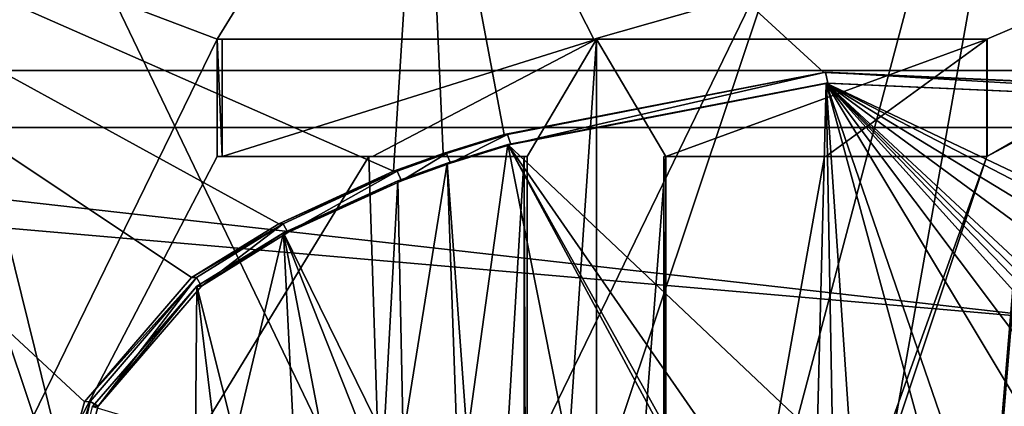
# Model space of a CAD drawing. Header units: millimetres. Extents: x -155 to 35, y -48 to 35.
# Tile 166 of 256: x -123.71 to -120.32, y -34.84 to -33.51. Entities that reach past the tile are written whole.
import ezdxf

# ---------------------------------------------------------------- set-up
doc = ezdxf.new("R2010")
doc.units = ezdxf.units.MM
doc.header["$LTSCALE"] = 65.185185
for name, color, linetype in [('1013', 7, 'CONTINUOUS'), ('1068', 7, 'CONTINUOUS'), ('1085', 7, 'CONTINUOUS'), ('1101', 7, 'CONTINUOUS'), ('1175', 7, 'CONTINUOUS'), ('1198', 7, 'CONTINUOUS'), ('1202', 7, 'CONTINUOUS'), ('1203', 7, 'CONTINUOUS'), ('1204', 7, 'CONTINUOUS'), ('1211', 7, 'CONTINUOUS'), ('1468', 7, 'CONTINUOUS'), ('1675', 7, 'CONTINUOUS'), ('2537', 7, 'CONTINUOUS'), ('2550', 7, 'CONTINUOUS'), ('2551', 7, 'CONTINUOUS'), ('2567', 7, 'CONTINUOUS'), ('2569', 7, 'CONTINUOUS'), ('64', 7, 'CONTINUOUS'), ('668', 7, 'CONTINUOUS'), ('71', 7, 'CONTINUOUS'), ('767', 7, 'CONTINUOUS'), ('804', 7, 'CONTINUOUS'), ('877', 7, 'CONTINUOUS'), ('878', 7, 'CONTINUOUS'), ('879', 7, 'CONTINUOUS'), ('881', 7, 'CONTINUOUS'), ('892', 7, 'CONTINUOUS')]:
    doc.layers.add(name, color=color, linetype=linetype)

msp = doc.modelspace()

# ---------------------------------------------------------------- linework, layer by layer
at = {"layer": '1013', "color": 7, "linetype": 'CONTINUOUS', "true_color": 0xe0f2ff}
for points in [[(-123.0104, -33.9788, 238.1744), (-123.0104, -33.575, 238.1744), (-121.7218, -33.575, 237.7414), (-123.0104, -33.9788, 238.1744)], [(-123.0104, -33.9788, 238.1744), (-121.7218, -33.575, 237.7414), (-122.492, -33.9788, 237.9685), (-123.0104, -33.9788, 238.1744)], [(-122.492, -33.9788, 237.9685), (-121.7218, -33.575, 237.7414), (-121.9597, -33.9788, 237.802), (-122.492, -33.9788, 237.9685)], [(-121.7218, -33.575, 237.7414), (-121.7218, -37.075, 237.7414), (-121.9597, -37.075, 237.802), (-121.7218, -33.575, 237.7414)], [(-121.7218, -33.575, 237.7414), (-121.9597, -37.075, 237.802), (-121.9597, -33.9788, 237.802), (-121.7218, -33.575, 237.7414)], [(-120.376, -33.575, 237.5495), (-121.4821, -33.9788, 237.6887), (-121.7218, -33.575, 237.7414), (-120.376, -33.575, 237.5495)], [(-121.7218, -33.575, 237.7414), (-121.4821, -33.9788, 237.6887), (-121.7218, -37.075, 237.7414), (-121.7218, -33.575, 237.7414)], [(-120.9317, -33.9788, 237.5984), (-121.4821, -33.9788, 237.6887), (-120.376, -33.575, 237.5495), (-120.9317, -33.9788, 237.5984)], [(-120.376, -33.9788, 237.5495), (-120.9317, -33.9788, 237.5984), (-120.376, -33.575, 237.5495), (-120.376, -33.9788, 237.5495)], [(-121.4821, -33.9788, 237.6887), (-121.4821, -37.075, 237.6887), (-121.7218, -37.075, 237.7414), (-121.4821, -33.9788, 237.6887)]]:
    msp.add_3dface(points, dxfattribs=at)
at = {"layer": '1068', "color": 7, "linetype": 'CONTINUOUS', "true_color": 0xe0f2ff}
for points in [[(-121.9597, -37.075, 237.802), (-121.9702, -37.075, 237.7634), (-121.9702, -33.9788, 237.7634), (-121.9597, -37.075, 237.802)], [(-121.9597, -33.9788, 237.802), (-121.9597, -37.075, 237.802), (-121.9702, -33.9788, 237.7634), (-121.9597, -33.9788, 237.802)]]:
    msp.add_3dface(points, dxfattribs=at)
at = {"layer": '1085', "color": 7, "linetype": 'CONTINUOUS', "true_color": 0xe0f2ff}
for points in [[(-123.4648, -34.821, 251.6066), (-123.0986, -34.3946, 251.786), (-123.4837, -34.8216, 251.6418), (-123.4648, -34.821, 251.6066)], [(-123.0986, -34.3946, 251.786), (-123.1152, -34.3946, 251.8224), (-123.4837, -34.8216, 251.6418), (-123.0986, -34.3946, 251.786)], [(-123.6229, -35.3859, 251.5212), (-123.4648, -34.821, 251.6066), (-123.6423, -35.3859, 251.5562), (-123.6229, -35.3859, 251.5212)], [(-123.6423, -35.3859, 251.5562), (-123.4648, -34.821, 251.6066), (-123.4837, -34.8216, 251.6418), (-123.6423, -35.3859, 251.5562)]]:
    msp.add_3dface(points, dxfattribs=at)
at = {"layer": '1101', "color": 7, "linetype": 'CONTINUOUS', "true_color": 0xe0f2ff}
for points in [[(-123.0266, -33.9788, 238.1378), (-123.0104, -33.9788, 238.1744), (-122.5054, -33.9788, 237.9308), (-123.0266, -33.9788, 238.1378)], [(-123.0104, -33.9788, 238.1744), (-122.492, -33.9788, 237.9685), (-122.5054, -33.9788, 237.9308), (-123.0104, -33.9788, 238.1744)], [(-122.492, -33.9788, 237.9685), (-121.9702, -33.9788, 237.7634), (-122.5054, -33.9788, 237.9308), (-122.492, -33.9788, 237.9685)], [(-122.492, -33.9788, 237.9685), (-121.9597, -33.9788, 237.802), (-121.9702, -33.9788, 237.7634), (-122.492, -33.9788, 237.9685)]]:
    msp.add_3dface(points, dxfattribs=at)
at = {"layer": '1175', "color": 7, "linetype": 'CONTINUOUS', "true_color": 0xe0f2ff}
for points in [[(-121.4821, -33.9788, 237.6887), (-121.49, -33.9788, 237.6495), (-121.49, -37.075, 237.6495), (-121.4821, -33.9788, 237.6887)], [(-121.4821, -33.9788, 237.6887), (-121.49, -37.075, 237.6495), (-121.4821, -37.075, 237.6887), (-121.4821, -33.9788, 237.6887)]]:
    msp.add_3dface(points, dxfattribs=at)
at = {"layer": '1198', "color": 7, "linetype": 'CONTINUOUS', "true_color": 0xe0f2ff}
for points in [[(-123.4558, -34.8375, 251.6564), (-123.0976, -34.4239, 251.8305), (-123.437, -34.8368, 251.6211), (-123.4558, -34.8375, 251.6564)], [(-123.0976, -34.4239, 251.8305), (-123.081, -34.4239, 251.794), (-123.437, -34.8368, 251.6211), (-123.0976, -34.4239, 251.8305)], [(-123.4558, -34.8375, 251.6564), (-123.437, -34.8368, 251.6211), (-123.5922, -35.3859, 251.5382), (-123.4558, -34.8375, 251.6564)]]:
    msp.add_3dface(points, dxfattribs=at)
at = {"layer": '1202', "color": 7, "linetype": 'CONTINUOUS', "true_color": 0xe0f2ff}
for points in [[(-122.0282, -33.9032, 252.179), (-120.9328, -33.689, 252.4015), (-122.0391, -33.9032, 252.2175), (-122.0282, -33.9032, 252.179)], [(-122.0391, -33.9032, 252.2175), (-120.9328, -33.689, 252.4015), (-120.9384, -33.6891, 252.4411), (-122.0391, -33.9032, 252.2175)], [(-120.9328, -33.689, 252.4015), (-118.3635, -33.8041, 252.2783), (-120.9384, -33.6891, 252.4411), (-120.9328, -33.689, 252.4015)], [(-118.3635, -33.8041, 252.2783), (-118.3547, -33.8041, 252.3173), (-120.9384, -33.6891, 252.4411), (-118.3635, -33.8041, 252.2783)]]:
    msp.add_3dface(points, dxfattribs=at)
at = {"layer": '1203', "color": 7, "linetype": 'CONTINUOUS', "true_color": 0xe0f2ff}
for points in [[(-122.2373, -33.968, 252.1166), (-122.0282, -33.9032, 252.179), (-122.2493, -33.9681, 252.1548), (-122.2373, -33.968, 252.1166)], [(-122.0282, -33.9032, 252.179), (-122.0391, -33.9032, 252.2175), (-122.2493, -33.9681, 252.1548), (-122.0282, -33.9032, 252.179)], [(-122.4072, -34.0288, 252.0609), (-122.2373, -33.968, 252.1166), (-122.4201, -34.0288, 252.0988), (-122.4072, -34.0288, 252.0609)], [(-122.4201, -34.0288, 252.0988), (-122.2373, -33.968, 252.1166), (-122.2493, -33.9681, 252.1548), (-122.4201, -34.0288, 252.0988)]]:
    msp.add_3dface(points, dxfattribs=at)
at = {"layer": '1204', "color": 7, "linetype": 'CONTINUOUS', "true_color": 0xe0f2ff}
for points in [[(-122.7998, -34.2099, 251.9147), (-122.4072, -34.0288, 252.0609), (-122.8144, -34.2097, 251.9519), (-122.7998, -34.2099, 251.9147)], [(-122.4072, -34.0288, 252.0609), (-122.4201, -34.0288, 252.0988), (-122.8144, -34.2097, 251.9519), (-122.4072, -34.0288, 252.0609)], [(-123.1152, -34.3946, 251.8224), (-122.7998, -34.2099, 251.9147), (-122.8144, -34.2097, 251.9519), (-123.1152, -34.3946, 251.8224)], [(-123.0986, -34.3946, 251.786), (-122.7998, -34.2099, 251.9147), (-123.1152, -34.3946, 251.8224), (-123.0986, -34.3946, 251.786)]]:
    msp.add_3dface(points, dxfattribs=at)
at = {"layer": '1211', "color": 7, "linetype": 'CONTINUOUS', "true_color": 0xe0f2ff}
for points in [[(-120.378, -33.9788, 237.5095), (-120.376, -33.9788, 237.5495), (-120.376, -33.575, 237.5495), (-120.378, -33.9788, 237.5095)], [(-120.378, -33.9788, 237.5095), (-120.376, -33.575, 237.5495), (-120.378, -33.575, 237.5095), (-120.378, -33.9788, 237.5095)]]:
    msp.add_3dface(points, dxfattribs=at)
at = {"layer": '1468', "color": 7, "linetype": 'CONTINUOUS', "true_color": 0xe0f2ff}
for points in [[(-123.4837, -34.8216, 251.6418), (-123.1152, -34.3946, 251.8224), (-126.0676, -32.425, 249.4084), (-123.4837, -34.8216, 251.6418)], [(-123.1152, -34.3946, 251.8224), (-122.8144, -34.2097, 251.9519), (-126.0676, -32.425, 249.4084), (-123.1152, -34.3946, 251.8224)], [(-123.6423, -35.3859, 251.5562), (-123.4837, -34.8216, 251.6418), (-126.0676, -32.425, 249.4084), (-123.6423, -35.3859, 251.5562)], [(-123.483, -35.9515, 251.6422), (-123.6423, -35.3859, 251.5562), (-126.0676, -32.425, 249.4084), (-123.483, -35.9515, 251.6422)], [(-123.483, -35.9515, 251.6422), (-126.0676, -32.425, 249.4084), (-122.3176, -39.8, 252.1329), (-123.483, -35.9515, 251.6422)], [(-122.8144, -34.2097, 251.9519), (-122.4201, -34.0288, 252.0988), (-126.0676, -32.425, 249.4084), (-122.8144, -34.2097, 251.9519)], [(-122.4201, -34.0288, 252.0988), (-122.3176, -32.425, 252.1329), (-126.0676, -32.425, 249.4084), (-122.4201, -34.0288, 252.0988)], [(-122.3176, -39.8, 252.1329), (-126.0676, -32.425, 249.4084), (-126.0676, -39.8, 249.4084), (-122.3176, -39.8, 252.1329)], [(-122.4201, -34.0288, 252.0988), (-122.2493, -33.9681, 252.1548), (-122.3176, -32.425, 252.1329), (-122.4201, -34.0288, 252.0988)], [(-118.3547, -33.8041, 252.3173), (-118.0493, -33.8762, 252.2419), (-122.3176, -32.425, 252.1329), (-118.3547, -33.8041, 252.3173)], [(-120.9384, -33.6891, 252.4411), (-118.3547, -33.8041, 252.3173), (-122.3176, -32.425, 252.1329), (-120.9384, -33.6891, 252.4411)], [(-118.0493, -33.8762, 252.2419), (-117.6824, -32.425, 252.1329), (-122.3176, -32.425, 252.1329), (-118.0493, -33.8762, 252.2419)], [(-122.0391, -33.9032, 252.2175), (-120.9384, -33.6891, 252.4411), (-122.3176, -32.425, 252.1329), (-122.0391, -33.9032, 252.2175)], [(-122.2493, -33.9681, 252.1548), (-122.0391, -33.9032, 252.2175), (-122.3176, -32.425, 252.1329), (-122.2493, -33.9681, 252.1548)]]:
    msp.add_3dface(points, dxfattribs=at)
at = {"layer": '1675', "color": 7, "linetype": 'CONTINUOUS', "true_color": 0xe0f2ff}
for points in [[(-123.0266, -33.575, 238.1378), (-126.0676, -32.425, 240.5916), (-122.3176, -32.425, 237.8671), (-123.0266, -33.575, 238.1378)], [(-126.0676, -32.425, 240.5916), (-123.0266, -33.575, 238.1378), (-126.0676, -39.8, 240.5916), (-126.0676, -32.425, 240.5916)], [(-121.731, -33.575, 237.7025), (-123.0266, -33.575, 238.1378), (-122.3176, -32.425, 237.8671), (-121.731, -33.575, 237.7025)], [(-121.731, -33.575, 237.7025), (-122.3176, -32.425, 237.8671), (-117.6824, -32.425, 237.8671), (-121.731, -33.575, 237.7025)], [(-120.378, -33.575, 237.5095), (-121.731, -33.575, 237.7025), (-117.6824, -32.425, 237.8671), (-120.378, -33.575, 237.5095)], [(-119.622, -33.575, 237.5095), (-120.378, -33.9788, 237.5095), (-117.6824, -32.425, 237.8671), (-119.622, -33.575, 237.5095)], [(-120.378, -33.9788, 237.5095), (-120.378, -33.575, 237.5095), (-117.6824, -32.425, 237.8671), (-120.378, -33.9788, 237.5095)], [(-123.0266, -33.575, 238.1378), (-123.0266, -33.9788, 238.1378), (-126.0676, -39.8, 240.5916), (-123.0266, -33.575, 238.1378)], [(-119.622, -33.575, 237.5095), (-119.622, -33.9788, 237.5095), (-122.3176, -39.8, 237.8671), (-119.622, -33.575, 237.5095)], [(-120.378, -33.9788, 237.5095), (-119.622, -33.575, 237.5095), (-122.3176, -39.8, 237.8671), (-120.378, -33.9788, 237.5095)], [(-123.0266, -33.9788, 238.1378), (-122.5054, -33.9788, 237.9308), (-126.0676, -39.8, 240.5916), (-123.0266, -33.9788, 238.1378)], [(-122.5054, -33.9788, 237.9308), (-122.3176, -39.8, 237.8671), (-126.0676, -39.8, 240.5916), (-122.5054, -33.9788, 237.9308)], [(-122.5054, -33.9788, 237.9308), (-121.9702, -33.9788, 237.7634), (-122.3176, -39.8, 237.8671), (-122.5054, -33.9788, 237.9308)], [(-119.622, -33.9788, 237.5095), (-119.0633, -33.9788, 237.5587), (-122.3176, -39.8, 237.8671), (-119.622, -33.9788, 237.5095)], [(-121.49, -37.075, 237.6495), (-120.378, -33.9788, 237.5095), (-122.3176, -39.8, 237.8671), (-121.49, -37.075, 237.6495)], [(-118.51, -33.9788, 237.6495), (-118.51, -37.075, 237.6495), (-122.3176, -39.8, 237.8671), (-118.51, -33.9788, 237.6495)], [(-119.0633, -33.9788, 237.5587), (-118.51, -33.9788, 237.6495), (-122.3176, -39.8, 237.8671), (-119.0633, -33.9788, 237.5587)], [(-121.9702, -33.9788, 237.7634), (-121.9702, -37.075, 237.7634), (-122.3176, -39.8, 237.8671), (-121.9702, -33.9788, 237.7634)], [(-121.49, -33.9788, 237.6495), (-120.9367, -33.9788, 237.5587), (-121.49, -37.075, 237.6495), (-121.49, -33.9788, 237.6495)], [(-120.9367, -33.9788, 237.5587), (-120.378, -33.9788, 237.5095), (-121.49, -37.075, 237.6495), (-120.9367, -33.9788, 237.5587)]]:
    msp.add_3dface(points, dxfattribs=at)
at = {"layer": '2537', "linetype": 'CONTINUOUS'}
for points in [[(-120, -34.55), (-125.1723, -7.1191), (-127.6905, -33.6832), (-120, -34.55)], [(-120, -8.7997), (-125.1723, -7.1191), (-120, -34.55), (-120, -8.7997)]]:
    msp.add_3dface(points, dxfattribs=at)
at = {"layer": '2550', "linetype": 'CONTINUOUS'}
for points in [[(-127.7326, -33.8787, -6.8), (-112.2674, -33.8787, -6.8), (-127.7326, -33.8787, -0.2), (-127.7326, -33.8787, -6.8)], [(-127.7326, -33.8787, -0.2), (-112.2674, -33.8787, -6.8), (-112.2674, -33.8787, -0.2), (-127.7326, -33.8787, -0.2)]]:
    msp.add_3dface(points, dxfattribs=at)
at = {"layer": '2551', "linetype": 'CONTINUOUS'}
for points in [[(-127.6905, -33.6832, -7), (-134.9951, -31.1264, -7), (-112.3095, -33.6832, -7), (-127.6905, -33.6832, -7)], [(-112.3095, -33.6832, -7), (-134.9951, -31.1264, -7), (-120, -32.7, -7), (-112.3095, -33.6832, -7)], [(-120, -34.55, -7), (-127.6905, -33.6832, -7), (-112.3095, -33.6832, -7), (-120, -34.55, -7)]]:
    msp.add_3dface(points, dxfattribs=at)
at = {"layer": '2567', "linetype": 'CONTINUOUS'}
for points in [[(-120, -34.55), (-127.6905, -33.6832), (-127.7326, -33.8787, -0.2), (-120, -34.55)], [(-120, -34.55), (-127.7326, -33.8787, -0.2), (-112.2674, -33.8787, -0.2), (-120, -34.55)]]:
    msp.add_3dface(points, dxfattribs=at)
at = {"layer": '2569', "linetype": 'CONTINUOUS'}
for points in [[(-127.7326, -33.8787, -6.8), (-127.6905, -33.6832, -7), (-120, -34.55, -7), (-127.7326, -33.8787, -6.8)], [(-112.2674, -33.8787, -6.8), (-127.7326, -33.8787, -6.8), (-120, -34.55, -7), (-112.2674, -33.8787, -6.8)]]:
    msp.add_3dface(points, dxfattribs=at)
at = {"layer": '64', "color": 7, "linetype": 'CONTINUOUS', "true_color": 0xe0f2ff}
for points in [[(-120, -30, 254), (-125.2901, -30, 252.2812), (-120, -45.8, 254), (-120, -30, 254)], [(-120, -45.8, 254), (-125.2901, -30, 252.2812), (-125.2901, -45.7997, 252.2812), (-120, -45.8, 254)], [(-125.2901, -30, 237.7188), (-120, -30, 236), (-125.2901, -45.7997, 237.7189), (-125.2901, -30, 237.7188)], [(-125.2901, -45.7997, 237.7189), (-120, -30, 236), (-120, -45.8, 236), (-125.2901, -45.7997, 237.7189)]]:
    msp.add_3dface(points, dxfattribs=at)
at = {"layer": '668', "color": 7, "linetype": 'CONTINUOUS', "true_color": 0xe0f2ff}
for points in [[(-123.0266, -33.575, 238.1378), (-123.0104, -33.575, 238.1744), (-123.0104, -33.9788, 238.1744), (-123.0266, -33.575, 238.1378)], [(-123.0266, -33.9788, 238.1378), (-123.0266, -33.575, 238.1378), (-123.0104, -33.9788, 238.1744), (-123.0266, -33.9788, 238.1378)]]:
    msp.add_3dface(points, dxfattribs=at)
at = {"layer": '71', "color": 7, "linetype": 'CONTINUOUS', "true_color": 0xf5e085}
for points in [[(-120, -31, 237.25), (-124.5552, -31, 238.73), (-120, -40.4725, 237.25), (-120, -31, 237.25)], [(-120, -40.4725, 237.25), (-124.5552, -31, 238.73), (-122.2241, -40.4266, 237.576), (-120, -40.4725, 237.25)], [(-122.2241, -40.4266, 237.576), (-124.5552, -31, 238.73), (-124.2595, -40.3793, 238.5255), (-122.2241, -40.4266, 237.576)], [(-124.5552, -31, 251.27), (-120, -31, 252.75), (-124.4078, -40.0694, 251.3744), (-124.5552, -31, 251.27)], [(-124.4078, -40.0694, 251.3744), (-120, -31, 252.75), (-122.3949, -40.0222, 252.3707), (-124.4078, -40.0694, 251.3744)], [(-122.3949, -40.0222, 252.3707), (-120, -31, 252.75), (-121.6142, -40.064, 252.58), (-122.3949, -40.0222, 252.3707)], [(-121.6142, -40.064, 252.58), (-120, -31, 252.75), (-120.774, -40.2313, 252.7112), (-121.6142, -40.064, 252.58)], [(-120.774, -40.3739, 252.7113), (-120, -31, 252.75), (-120, -40.9725, 252.75), (-120.774, -40.3739, 252.7113)], [(-120, -31, 252.75), (-120.774, -40.3739, 252.7113), (-120.774, -40.2313, 252.7112), (-120, -31, 252.75)]]:
    msp.add_3dface(points, dxfattribs=at)
at = {"layer": '767', "color": 7, "linetype": 'CONTINUOUS', "true_color": 0xe0f2ff}
for points in [[(-120.9367, -33.9788, 237.5587), (-121.49, -33.9788, 237.6495), (-121.4821, -33.9788, 237.6887), (-120.9367, -33.9788, 237.5587)], [(-120.9317, -33.9788, 237.5984), (-120.9367, -33.9788, 237.5587), (-121.4821, -33.9788, 237.6887), (-120.9317, -33.9788, 237.5984)], [(-120.378, -33.9788, 237.5095), (-120.9367, -33.9788, 237.5587), (-120.9317, -33.9788, 237.5984), (-120.378, -33.9788, 237.5095)], [(-120.376, -33.9788, 237.5495), (-120.378, -33.9788, 237.5095), (-120.9317, -33.9788, 237.5984), (-120.376, -33.9788, 237.5495)]]:
    msp.add_3dface(points, dxfattribs=at)
at = {"layer": '804', "color": 7, "linetype": 'CONTINUOUS', "true_color": 0xe0f2ff}
for points in [[(-123.0104, -33.575, 238.1744), (-123.0266, -33.575, 238.1378), (-121.731, -33.575, 237.7025), (-123.0104, -33.575, 238.1744)], [(-123.0104, -33.575, 238.1744), (-121.731, -33.575, 237.7025), (-121.7218, -33.575, 237.7414), (-123.0104, -33.575, 238.1744)], [(-121.731, -33.575, 237.7025), (-120.378, -33.575, 237.5095), (-121.7218, -33.575, 237.7414), (-121.731, -33.575, 237.7025)], [(-120.378, -33.575, 237.5095), (-120.376, -33.575, 237.5495), (-121.7218, -33.575, 237.7414), (-120.378, -33.575, 237.5095)]]:
    msp.add_3dface(points, dxfattribs=at)
at = {"layer": '877', "color": 7, "linetype": 'CONTINUOUS', "true_color": 0xe0f2ff}
for points in [[(-122.0267, -33.9375, 252.221), (-120.9308, -33.7261, 252.442), (-122.0159, -33.9375, 252.1825), (-122.0267, -33.9375, 252.221)], [(-122.0159, -33.9375, 252.1825), (-120.9308, -33.7261, 252.442), (-120.9252, -33.7261, 252.4024), (-122.0159, -33.9375, 252.1825)], [(-120.9308, -33.7261, 252.442), (-118.3649, -33.8397, 252.3196), (-120.9252, -33.7261, 252.4024), (-120.9308, -33.7261, 252.442)], [(-118.3649, -33.8397, 252.3196), (-118.3736, -33.8397, 252.2805), (-120.9252, -33.7261, 252.4024), (-118.3649, -33.8397, 252.3196)]]:
    msp.add_3dface(points, dxfattribs=at)
at = {"layer": '878', "color": 7, "linetype": 'CONTINUOUS', "true_color": 0xe0f2ff}
for points in [[(-122.2357, -34.0016, 252.159), (-122.0267, -33.9375, 252.221), (-122.2238, -34.0016, 252.1208), (-122.2357, -34.0016, 252.159)], [(-122.0267, -33.9375, 252.221), (-122.0159, -33.9375, 252.1825), (-122.2238, -34.0016, 252.1208), (-122.0267, -33.9375, 252.221)], [(-122.4057, -34.0616, 252.1037), (-122.2357, -34.0016, 252.159), (-122.3929, -34.0616, 252.0658), (-122.4057, -34.0616, 252.1037)], [(-122.3929, -34.0616, 252.0658), (-122.2357, -34.0016, 252.159), (-122.2238, -34.0016, 252.1208), (-122.3929, -34.0616, 252.0658)]]:
    msp.add_3dface(points, dxfattribs=at)
at = {"layer": '879', "color": 7, "linetype": 'CONTINUOUS', "true_color": 0xe0f2ff}
for points in [[(-122.7987, -34.2404, 251.9583), (-122.4057, -34.0616, 252.1037), (-122.7834, -34.2402, 251.9213), (-122.7987, -34.2404, 251.9583)], [(-122.4057, -34.0616, 252.1037), (-122.3929, -34.0616, 252.0658), (-122.7834, -34.2402, 251.9213), (-122.4057, -34.0616, 252.1037)], [(-123.0976, -34.4239, 251.8305), (-122.7987, -34.2404, 251.9583), (-123.081, -34.4239, 251.794), (-123.0976, -34.4239, 251.8305)], [(-123.081, -34.4239, 251.794), (-122.7987, -34.2404, 251.9583), (-122.7834, -34.2402, 251.9213), (-123.081, -34.4239, 251.794)]]:
    msp.add_3dface(points, dxfattribs=at)
at = {"layer": '881', "color": 7, "linetype": 'CONTINUOUS', "true_color": 0xe0f2ff}
for points in [[(-120.9611, -34.9417, 252.4382), (-120.9308, -33.7261, 252.442), (-122.0267, -33.9375, 252.221), (-120.9611, -34.9417, 252.4382)], [(-120.9611, -34.9417, 252.4382), (-120.9085, -34.9337, 252.4448), (-120.9308, -33.7261, 252.442), (-120.9611, -34.9417, 252.4382)], [(-120.9085, -34.9337, 252.4448), (-120.8496, -34.9304, 252.4517), (-120.9308, -33.7261, 252.442), (-120.9085, -34.9337, 252.4448)], [(-120.9308, -33.7261, 252.442), (-120.8496, -34.9304, 252.4517), (-120.5821, -35.0091, 252.4774), (-120.9308, -33.7261, 252.442)], [(-118.3653, -34.9432, 252.3197), (-118.3649, -33.8397, 252.3196), (-120.9308, -33.7261, 252.442), (-118.3653, -34.9432, 252.3197)], [(-118.3653, -34.9432, 252.3197), (-120.9308, -33.7261, 252.442), (-118.5786, -34.9432, 252.3641), (-118.3653, -34.9432, 252.3197)], [(-120.9308, -33.7261, 252.442), (-120.1982, -34.9432, 252.4974), (-120.0145, -34.9432, 252.5), (-120.9308, -33.7261, 252.442)], [(-120.1982, -34.9432, 252.4974), (-120.9308, -33.7261, 252.442), (-120.4147, -35.2269, 252.4885), (-120.1982, -34.9432, 252.4974)], [(-119.8308, -34.9432, 252.4981), (-119.7527, -34.9453, 252.4959), (-120.9308, -33.7261, 252.442), (-119.8308, -34.9432, 252.4981)], [(-119.8308, -34.9432, 252.4981), (-120.9308, -33.7261, 252.442), (-120.0145, -34.9432, 252.5), (-119.8308, -34.9432, 252.4981)], [(-119.7527, -34.9453, 252.4959), (-119.6827, -34.9527, 252.4933), (-120.9308, -33.7261, 252.442), (-119.7527, -34.9453, 252.4959)], [(-120.9308, -33.7261, 252.442), (-119.6827, -34.9527, 252.4933), (-119.5332, -35.0242, 252.4855), (-120.9308, -33.7261, 252.442)], [(-118.5786, -34.9432, 252.3641), (-120.9308, -33.7261, 252.442), (-118.9263, -34.9432, 252.4227), (-118.5786, -34.9432, 252.3641)], [(-118.9263, -34.9432, 252.4227), (-120.9308, -33.7261, 252.442), (-119.2763, -34.9432, 252.465), (-118.9263, -34.9432, 252.4227)], [(-119.2763, -34.9432, 252.465), (-120.9308, -33.7261, 252.442), (-119.5332, -35.0242, 252.4855), (-119.2763, -34.9432, 252.465)], [(-120.4147, -35.2269, 252.4885), (-120.9308, -33.7261, 252.442), (-120.5821, -35.0091, 252.4774), (-120.4147, -35.2269, 252.4885)], [(-122.0267, -33.9375, 252.221), (-122.2357, -34.0016, 252.159), (-122.1669, -34.9432, 252.1802), (-122.0267, -33.9375, 252.221)], [(-121.8271, -34.9432, 252.2741), (-122.0267, -33.9375, 252.221), (-122.1669, -34.9432, 252.1802), (-121.8271, -34.9432, 252.2741)], [(-121.2163, -35.1026, 252.4007), (-120.9611, -34.9417, 252.4382), (-122.0267, -33.9375, 252.221), (-121.2163, -35.1026, 252.4007)], [(-121.2916, -35.2512, 252.3879), (-121.2163, -35.1026, 252.4007), (-122.0267, -33.9375, 252.221), (-121.2916, -35.2512, 252.3879)], [(-121.4832, -34.9432, 252.3519), (-121.2916, -35.2512, 252.3879), (-122.0267, -33.9375, 252.221), (-121.4832, -34.9432, 252.3519)], [(-121.4832, -34.9432, 252.3519), (-122.0267, -33.9375, 252.221), (-121.8271, -34.9432, 252.2741), (-121.4832, -34.9432, 252.3519)], [(-122.3867, -34.9432, 252.1101), (-122.2357, -34.0016, 252.159), (-122.4057, -34.0616, 252.1037), (-122.3867, -34.9432, 252.1101)], [(-122.2357, -34.0016, 252.159), (-122.3867, -34.9432, 252.1101), (-122.1669, -35.9432, 252.1802), (-122.2357, -34.0016, 252.159)], [(-122.1669, -34.9432, 252.1802), (-122.2357, -34.0016, 252.159), (-122.1669, -35.9432, 252.1802), (-122.1669, -34.9432, 252.1802)], [(-122.4535, -34.9432, 252.0873), (-122.4057, -34.0616, 252.1037), (-122.7987, -34.2404, 251.9583), (-122.4535, -34.9432, 252.0873)], [(-122.4535, -34.9432, 252.0873), (-122.3867, -34.9432, 252.1101), (-122.4057, -34.0616, 252.1037), (-122.4535, -34.9432, 252.0873)], [(-122.7987, -34.2404, 251.9583), (-123.0976, -34.4239, 251.8305), (-122.9659, -34.9432, 251.8887), (-122.7987, -34.2404, 251.9583)], [(-122.7987, -34.2404, 251.9583), (-122.9659, -34.9432, 251.8887), (-122.7443, -35.3163, 251.9799), (-122.7987, -34.2404, 251.9583)], [(-122.52, -34.9432, 252.064), (-122.4535, -34.9432, 252.0873), (-122.7987, -34.2404, 251.9583), (-122.52, -34.9432, 252.064)], [(-122.52, -34.9432, 252.064), (-122.7987, -34.2404, 251.9583), (-122.52, -35.6894, 252.064), (-122.52, -34.9432, 252.064)], [(-122.52, -35.6894, 252.064), (-122.7987, -34.2404, 251.9583), (-122.7443, -35.3163, 251.9799), (-122.52, -35.6894, 252.064)], [(-123.0976, -34.4239, 251.8305), (-123.4558, -34.8375, 251.6564), (-123.1022, -34.9432, 251.8284), (-123.0976, -34.4239, 251.8305)], [(-123.0342, -34.9432, 251.8589), (-123.0976, -34.4239, 251.8305), (-123.1022, -34.9432, 251.8284), (-123.0342, -34.9432, 251.8589)], [(-122.9659, -34.9432, 251.8887), (-123.0976, -34.4239, 251.8305), (-123.0342, -34.9432, 251.8589), (-122.9659, -34.9432, 251.8887)]]:
    msp.add_3dface(points, dxfattribs=at)
at = {"layer": '892', "color": 7, "linetype": 'CONTINUOUS', "true_color": 0xe0f2ff}
for points in [[(-122.0282, -33.9032, 252.179), (-122.0159, -33.9375, 252.1825), (-120.9328, -33.689, 252.4015), (-122.0282, -33.9032, 252.179)], [(-122.0159, -33.9375, 252.1825), (-120.9252, -33.7261, 252.4024), (-120.9328, -33.689, 252.4015), (-122.0159, -33.9375, 252.1825)], [(-120.9252, -33.7261, 252.4024), (-118.3736, -33.8397, 252.2805), (-120.9328, -33.689, 252.4015), (-120.9252, -33.7261, 252.4024)], [(-120.9328, -33.689, 252.4015), (-118.3736, -33.8397, 252.2805), (-118.3635, -33.8041, 252.2783), (-120.9328, -33.689, 252.4015)], [(-122.2373, -33.968, 252.1166), (-122.2238, -34.0016, 252.1208), (-122.0282, -33.9032, 252.179), (-122.2373, -33.968, 252.1166)], [(-122.2238, -34.0016, 252.1208), (-122.0159, -33.9375, 252.1825), (-122.0282, -33.9032, 252.179), (-122.2238, -34.0016, 252.1208)], [(-122.4072, -34.0288, 252.0609), (-122.3929, -34.0616, 252.0658), (-122.2373, -33.968, 252.1166), (-122.4072, -34.0288, 252.0609)], [(-122.3929, -34.0616, 252.0658), (-122.2238, -34.0016, 252.1208), (-122.2373, -33.968, 252.1166), (-122.3929, -34.0616, 252.0658)], [(-122.7998, -34.2099, 251.9147), (-122.7834, -34.2402, 251.9213), (-122.4072, -34.0288, 252.0609), (-122.7998, -34.2099, 251.9147)], [(-122.7834, -34.2402, 251.9213), (-122.3929, -34.0616, 252.0658), (-122.4072, -34.0288, 252.0609), (-122.7834, -34.2402, 251.9213)], [(-123.0986, -34.3946, 251.786), (-123.081, -34.4239, 251.794), (-122.7998, -34.2099, 251.9147), (-123.0986, -34.3946, 251.786)], [(-123.081, -34.4239, 251.794), (-122.7834, -34.2402, 251.9213), (-122.7998, -34.2099, 251.9147), (-123.081, -34.4239, 251.794)], [(-123.0986, -34.3946, 251.786), (-123.4648, -34.821, 251.6066), (-123.437, -34.8368, 251.6211), (-123.0986, -34.3946, 251.786)], [(-123.081, -34.4239, 251.794), (-123.0986, -34.3946, 251.786), (-123.437, -34.8368, 251.6211), (-123.081, -34.4239, 251.794)], [(-123.4648, -34.821, 251.6066), (-123.6229, -35.3859, 251.5212), (-123.5922, -35.3859, 251.5382), (-123.4648, -34.821, 251.6066)], [(-123.437, -34.8368, 251.6211), (-123.4648, -34.821, 251.6066), (-123.5922, -35.3859, 251.5382), (-123.437, -34.8368, 251.6211)]]:
    msp.add_3dface(points, dxfattribs=at)

doc.saveas('drawing.dxf')
